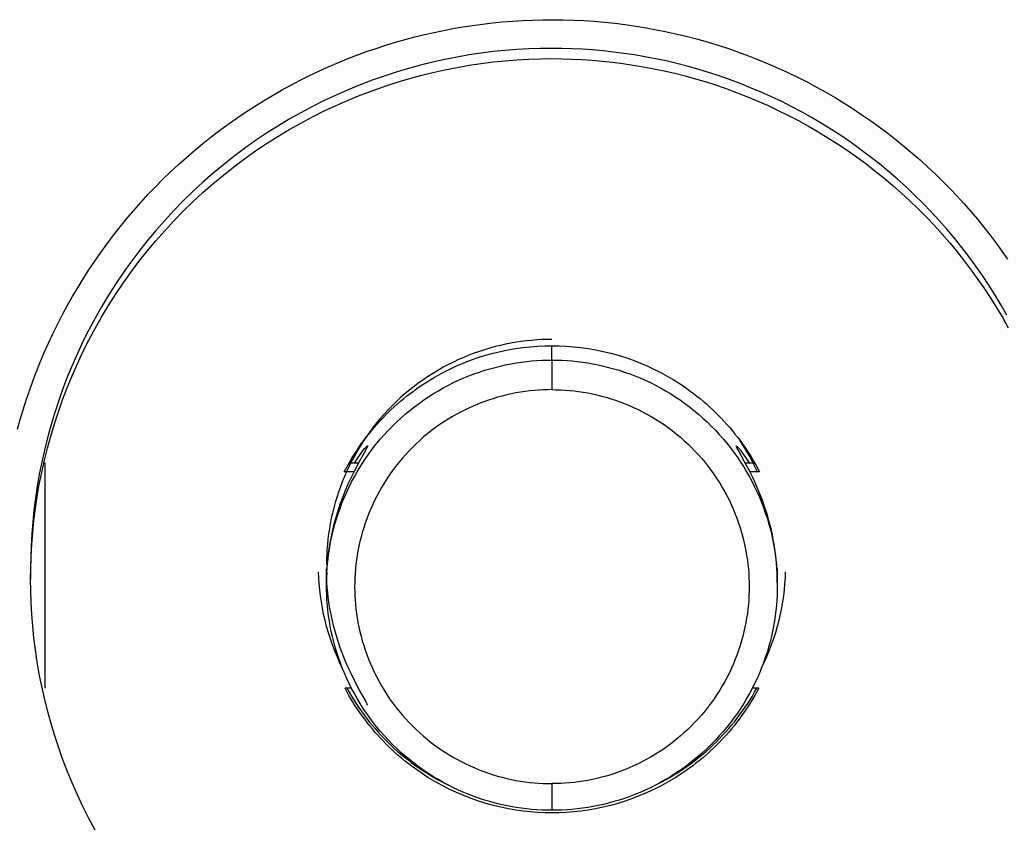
# Model space of a CAD drawing. Header units: millimetres. Extents: x -7950 to -6950, y 4408 to 5408.
# Tile 81 of 111: x -7226 to -7208, y 5015 to 5029. Entities that reach past the tile are written whole.
import ezdxf

# ---------------------------------------------------------------- set-up
doc = ezdxf.new("R2010")
doc.units = ezdxf.units.MM
doc.layers.add('SHOW Mini_Barndoor 002', color=7, linetype='Continuous', true_color=0x000000)

msp = doc.modelspace()

# ---------------------------------------------------------------- linework, layer by layer
at = {"layer": 'SHOW Mini_Barndoor 002', "color": 18, "lineweight": -3, "true_color": 0x000000}
for points in [[(-7225.928, 5022.024), (-7225.88, 5022.195), (-7225.829, 5022.365), (-7225.775, 5022.536), (-7225.718, 5022.706), (-7225.657, 5022.876), (-7225.593, 5023.045), (-7225.525, 5023.214), (-7225.454, 5023.382), (-7225.38, 5023.55), (-7225.302, 5023.716), (-7225.221, 5023.882), (-7225.136, 5024.046), (-7225.048, 5024.21), (-7224.957, 5024.372), (-7224.862, 5024.533), (-7224.764, 5024.692), (-7224.663, 5024.85), (-7224.559, 5025.006), (-7224.451, 5025.161), (-7224.341, 5025.313), (-7224.227, 5025.464), (-7224.11, 5025.613), (-7223.99, 5025.759), (-7223.868, 5025.903), (-7223.742, 5026.046), (-7223.614, 5026.185), (-7223.483, 5026.322), (-7223.349, 5026.457), (-7223.212, 5026.589), (-7223.074, 5026.719), (-7222.932, 5026.845), (-7222.789, 5026.969), (-7222.643, 5027.09), (-7222.495, 5027.208), (-7222.345, 5027.323), (-7222.192, 5027.435), (-7222.038, 5027.544), (-7221.883, 5027.649), (-7221.725, 5027.752), (-7221.566, 5027.851), (-7221.405, 5027.947), (-7221.243, 5028.04), (-7221.08, 5028.129), (-7220.915, 5028.215), (-7220.749, 5028.298), (-7220.583, 5028.377), (-7220.415, 5028.453), (-7220.246, 5028.525), (-7220.077, 5028.595), (-7219.908, 5028.66), (-7219.737, 5028.722), (-7219.567, 5028.781), (-7219.395, 5028.837), (-7219.224, 5028.889), (-7219.053, 5028.938), (-7218.881, 5028.983), (-7218.71, 5029.025), (-7218.539, 5029.064), (-7218.368, 5029.1), (-7218.197, 5029.132), (-7218.026, 5029.162), (-7217.853, 5029.188), (-7217.679, 5029.212), (-7217.503, 5029.232), (-7217.327, 5029.25), (-7217.149, 5029.264), (-7216.971, 5029.275), (-7216.791, 5029.283), (-7216.61, 5029.288), (-7216.429, 5029.289), (-7216.247, 5029.287), (-7216.064, 5029.282), (-7215.881, 5029.273), (-7215.697, 5029.261), (-7215.513, 5029.245), (-7215.329, 5029.225), (-7215.145, 5029.203), (-7214.96, 5029.176), (-7214.776, 5029.146), (-7214.592, 5029.112), (-7214.408, 5029.075), (-7214.224, 5029.034), (-7214.041, 5028.99), (-7213.859, 5028.942), (-7213.677, 5028.891), (-7213.496, 5028.835), (-7213.316, 5028.777), (-7213.137, 5028.715), (-7212.959, 5028.649), (-7212.782, 5028.58), (-7212.607, 5028.507), (-7212.433, 5028.431), (-7212.26, 5028.352), (-7212.089, 5028.269), (-7211.92, 5028.184), (-7211.752, 5028.095), (-7211.587, 5028.002), (-7211.423, 5027.907), (-7211.262, 5027.809), (-7211.102, 5027.707), (-7210.945, 5027.603), (-7210.79, 5027.496), (-7210.637, 5027.387), (-7210.487, 5027.274), (-7210.34, 5027.159), (-7210.195, 5027.042), (-7210.052, 5026.922), (-7209.912, 5026.8), (-7209.775, 5026.675), (-7209.641, 5026.548), (-7209.51, 5026.42), (-7209.381, 5026.289), (-7209.256, 5026.156), (-7209.133, 5026.022), (-7209.013, 5025.886), (-7208.897, 5025.748), (-7208.783, 5025.609), (-7208.673, 5025.468), (-7208.565, 5025.326), (-7208.461, 5025.183), (-7208.36, 5025.039)], [(-7208.372, 5024.049), (-7208.474, 5024.227), (-7208.58, 5024.403), (-7208.691, 5024.577), (-7208.805, 5024.749), (-7208.924, 5024.918), (-7209.047, 5025.085), (-7209.173, 5025.25), (-7209.304, 5025.412), (-7209.438, 5025.571), (-7209.576, 5025.728), (-7209.717, 5025.881), (-7209.862, 5026.031), (-7210.011, 5026.178), (-7210.162, 5026.321), (-7210.317, 5026.461), (-7210.475, 5026.597), (-7210.635, 5026.73), (-7210.798, 5026.858), (-7210.964, 5026.983), (-7211.133, 5027.104), (-7211.304, 5027.221), (-7211.477, 5027.334), (-7211.652, 5027.442), (-7211.828, 5027.547), (-7212.007, 5027.647), (-7212.187, 5027.743), (-7212.369, 5027.835), (-7212.552, 5027.922), (-7212.736, 5028.005), (-7212.921, 5028.083), (-7213.107, 5028.158), (-7213.294, 5028.228), (-7213.481, 5028.293), (-7213.669, 5028.354), (-7213.857, 5028.411), (-7214.045, 5028.464), (-7214.233, 5028.512), (-7214.422, 5028.557), (-7214.609, 5028.597), (-7214.797, 5028.632), (-7214.984, 5028.664), (-7215.17, 5028.692), (-7215.355, 5028.716), (-7215.54, 5028.736), (-7215.724, 5028.752), (-7215.906, 5028.765), (-7216.088, 5028.774), (-7216.268, 5028.779), (-7216.447, 5028.781), (-7216.652, 5028.778), (-7216.859, 5028.772), (-7217.068, 5028.76), (-7217.278, 5028.743), (-7217.49, 5028.722), (-7217.702, 5028.695), (-7217.916, 5028.664), (-7218.13, 5028.626), (-7218.345, 5028.584), (-7218.561, 5028.536), (-7218.776, 5028.483), (-7218.992, 5028.424), (-7219.208, 5028.36), (-7219.423, 5028.29), (-7219.638, 5028.214), (-7219.852, 5028.132), (-7220.065, 5028.045), (-7220.277, 5027.952), (-7220.487, 5027.853), (-7220.695, 5027.749), (-7220.902, 5027.639), (-7221.107, 5027.523), (-7221.309, 5027.402), (-7221.509, 5027.275), (-7221.706, 5027.143), (-7221.899, 5027.005), (-7222.09, 5026.863), (-7222.277, 5026.715), (-7222.461, 5026.562), (-7222.641, 5026.404), (-7222.816, 5026.242), (-7222.988, 5026.075), (-7223.155, 5025.904), (-7223.317, 5025.728), (-7223.475, 5025.549), (-7223.628, 5025.366), (-7223.776, 5025.179), (-7223.919, 5024.988), (-7224.057, 5024.795), (-7224.189, 5024.598), (-7224.316, 5024.399), (-7224.438, 5024.197), (-7224.553, 5023.992), (-7224.664, 5023.786), (-7224.768, 5023.578), (-7224.867, 5023.368), (-7224.96, 5023.156), (-7225.048, 5022.944), (-7225.129, 5022.73), (-7225.205, 5022.515), (-7225.275, 5022.3), (-7225.34, 5022.085), (-7225.399, 5021.87), (-7225.452, 5021.654), (-7225.5, 5021.439), (-7225.543, 5021.224), (-7225.58, 5021.01), (-7225.611, 5020.797), (-7225.638, 5020.585), (-7225.66, 5020.373), (-7225.676, 5020.164), (-7225.688, 5019.955), (-7225.695, 5019.748), (-7225.697, 5019.543)], [(-7225.697, 5019.36), (-7225.695, 5019.565), (-7225.688, 5019.772), (-7225.676, 5019.98), (-7225.66, 5020.19), (-7225.638, 5020.401), (-7225.611, 5020.614), (-7225.58, 5020.827), (-7225.543, 5021.041), (-7225.5, 5021.256), (-7225.452, 5021.471), (-7225.399, 5021.686), (-7225.34, 5021.902), (-7225.275, 5022.117), (-7225.205, 5022.332), (-7225.129, 5022.547), (-7225.048, 5022.76), (-7224.96, 5022.973), (-7224.867, 5023.185), (-7224.768, 5023.395), (-7224.664, 5023.603), (-7224.553, 5023.809), (-7224.438, 5024.014), (-7224.316, 5024.216), (-7224.189, 5024.415), (-7224.057, 5024.612), (-7223.919, 5024.805), (-7223.776, 5024.996), (-7223.628, 5025.182), (-7223.475, 5025.366), (-7223.317, 5025.545), (-7223.155, 5025.721), (-7222.988, 5025.892), (-7222.816, 5026.059), (-7222.641, 5026.221), (-7222.461, 5026.379), (-7222.277, 5026.532), (-7222.09, 5026.679), (-7221.899, 5026.822), (-7221.706, 5026.96), (-7221.509, 5027.092), (-7221.309, 5027.219), (-7221.107, 5027.34), (-7220.902, 5027.455), (-7220.695, 5027.566), (-7220.487, 5027.67), (-7220.277, 5027.769), (-7220.065, 5027.862), (-7219.852, 5027.949), (-7219.638, 5028.03), (-7219.423, 5028.106), (-7219.208, 5028.176), (-7218.992, 5028.241), (-7218.776, 5028.3), (-7218.561, 5028.353), (-7218.345, 5028.401), (-7218.13, 5028.443), (-7217.916, 5028.48), (-7217.702, 5028.512), (-7217.49, 5028.539), (-7217.278, 5028.56), (-7217.068, 5028.577), (-7216.859, 5028.588), (-7216.652, 5028.595), (-7216.447, 5028.598), (-7216.271, 5028.596), (-7216.093, 5028.591), (-7215.915, 5028.582), (-7215.735, 5028.57), (-7215.554, 5028.554), (-7215.372, 5028.535), (-7215.19, 5028.512), (-7215.006, 5028.485), (-7214.822, 5028.454), (-7214.638, 5028.419), (-7214.453, 5028.38), (-7214.268, 5028.338), (-7214.083, 5028.291), (-7213.897, 5028.24), (-7213.712, 5028.185), (-7213.527, 5028.125), (-7213.343, 5028.062), (-7213.159, 5027.994), (-7212.975, 5027.922), (-7212.793, 5027.846), (-7212.611, 5027.766), (-7212.43, 5027.681), (-7212.251, 5027.592), (-7212.073, 5027.5), (-7211.896, 5027.402), (-7211.722, 5027.301), (-7211.548, 5027.196), (-7211.377, 5027.087), (-7211.208, 5026.973), (-7211.041, 5026.856), (-7210.877, 5026.735), (-7210.715, 5026.61), (-7210.555, 5026.481), (-7210.398, 5026.349), (-7210.244, 5026.213), (-7210.094, 5026.074), (-7209.946, 5025.931), (-7209.801, 5025.785), (-7209.66, 5025.636), (-7209.522, 5025.484), (-7209.387, 5025.329), (-7209.257, 5025.171), (-7209.129, 5025.011), (-7209.006, 5024.848), (-7208.887, 5024.682), (-7208.771, 5024.515), (-7208.659, 5024.345), (-7208.552, 5024.173), (-7208.448, 5023.999), (-7208.349, 5023.824)], [(-7216.447, 5023.616), (-7216.536, 5023.615), (-7216.625, 5023.612), (-7216.716, 5023.607), (-7216.806, 5023.6), (-7216.898, 5023.591), (-7216.99, 5023.579), (-7217.082, 5023.566), (-7217.175, 5023.55), (-7217.268, 5023.531), (-7217.361, 5023.511), (-7217.454, 5023.488), (-7217.548, 5023.462), (-7217.641, 5023.434), (-7217.734, 5023.404), (-7217.827, 5023.371), (-7217.919, 5023.336), (-7218.011, 5023.298), (-7218.103, 5023.258), (-7218.194, 5023.215), (-7218.284, 5023.17), (-7218.374, 5023.123), (-7218.462, 5023.073), (-7218.55, 5023.02), (-7218.636, 5022.965), (-7218.721, 5022.908), (-7218.805, 5022.849), (-7218.887, 5022.787), (-7218.968, 5022.723), (-7219.048, 5022.657), (-7219.125, 5022.589), (-7219.201, 5022.519), (-7219.275, 5022.446), (-7219.348, 5022.372), (-7219.418, 5022.296), (-7219.486, 5022.219), (-7219.552, 5022.14), (-7219.616, 5022.059), (-7219.678, 5021.976), (-7219.738, 5021.893), (-7219.795, 5021.808), (-7219.85, 5021.721), (-7219.902, 5021.634), (-7219.952, 5021.546), (-7220, 5021.457), (-7220.045, 5021.366), (-7220.088, 5021.276), (-7220.128, 5021.184), (-7220.166, 5021.092), (-7220.201, 5021), (-7220.234, 5020.907), (-7220.265, 5020.814), (-7220.293, 5020.721), (-7220.318, 5020.628), (-7220.341, 5020.535), (-7220.362, 5020.442), (-7220.38, 5020.349), (-7220.396, 5020.256), (-7220.41, 5020.164), (-7220.422, 5020.072), (-7220.431, 5019.981), (-7220.438, 5019.89), (-7220.443, 5019.8), (-7220.446, 5019.711), (-7220.447, 5019.622)], [(-7220.132, 5021.267), (-7220.063, 5021.394), (-7220.027, 5021.457), (-7219.989, 5021.519), (-7219.951, 5021.581), (-7219.911, 5021.642), (-7219.871, 5021.703), (-7219.829, 5021.763), (-7219.786, 5021.822), (-7219.741, 5021.88), (-7219.696, 5021.938), (-7219.65, 5021.996), (-7219.603, 5022.052), (-7219.554, 5022.107), (-7219.505, 5022.162), (-7219.454, 5022.216), (-7219.403, 5022.269), (-7219.351, 5022.321), (-7219.298, 5022.372), (-7219.244, 5022.422), (-7219.189, 5022.471), (-7219.133, 5022.519), (-7219.076, 5022.567), (-7219.019, 5022.613), (-7218.961, 5022.658), (-7218.902, 5022.701), (-7218.843, 5022.744), (-7218.783, 5022.786), (-7218.722, 5022.826), (-7218.66, 5022.866), (-7218.598, 5022.904), (-7218.536, 5022.941), (-7218.41, 5023.012), (-7218.281, 5023.078), (-7218.152, 5023.139), (-7218.021, 5023.195), (-7217.889, 5023.246), (-7217.757, 5023.293), (-7217.624, 5023.334), (-7217.491, 5023.371), (-7217.358, 5023.403), (-7217.226, 5023.431), (-7217.093, 5023.454), (-7216.962, 5023.472), (-7216.831, 5023.487), (-7216.702, 5023.497), (-7216.574, 5023.503), (-7216.447, 5023.505), (-7216.32, 5023.503), (-7216.192, 5023.497), (-7216.063, 5023.487), (-7215.932, 5023.472), (-7215.801, 5023.454), (-7215.668, 5023.431), (-7215.536, 5023.403), (-7215.403, 5023.371), (-7215.27, 5023.334), (-7215.137, 5023.293), (-7215.004, 5023.246), (-7214.873, 5023.195), (-7214.742, 5023.139), (-7214.612, 5023.078), (-7214.484, 5023.012), (-7214.358, 5022.941), (-7214.295, 5022.904), (-7214.233, 5022.866), (-7214.172, 5022.826), (-7214.111, 5022.786), (-7214.051, 5022.744), (-7213.992, 5022.701), (-7213.933, 5022.657), (-7213.875, 5022.612), (-7213.817, 5022.566), (-7213.761, 5022.519), (-7213.705, 5022.471), (-7213.65, 5022.422), (-7213.596, 5022.372), (-7213.543, 5022.321), (-7213.491, 5022.269), (-7213.439, 5022.216), (-7213.389, 5022.162), (-7213.34, 5022.107), (-7213.291, 5022.052), (-7213.244, 5021.995), (-7213.198, 5021.938), (-7213.152, 5021.88), (-7213.108, 5021.822), (-7213.065, 5021.762), (-7213.023, 5021.702), (-7212.982, 5021.642), (-7212.943, 5021.58), (-7212.904, 5021.519), (-7212.867, 5021.456), (-7212.831, 5021.394), (-7212.762, 5021.267)], [(-7216.447, 5023.25), (-7216.447, 5023.505)], [(-7220.447, 5019.256), (-7220.446, 5019.344), (-7220.443, 5019.434), (-7220.438, 5019.524), (-7220.431, 5019.614), (-7220.422, 5019.706), (-7220.41, 5019.798), (-7220.396, 5019.89), (-7220.38, 5019.982), (-7220.362, 5020.075), (-7220.341, 5020.168), (-7220.318, 5020.261), (-7220.293, 5020.355), (-7220.265, 5020.448), (-7220.234, 5020.541), (-7220.201, 5020.633), (-7220.166, 5020.726), (-7220.128, 5020.818), (-7220.088, 5020.909), (-7220.045, 5021), (-7220, 5021.09), (-7219.952, 5021.179), (-7219.902, 5021.268), (-7219.85, 5021.355), (-7219.795, 5021.441), (-7219.738, 5021.526), (-7219.678, 5021.61), (-7219.616, 5021.692), (-7219.552, 5021.773), (-7219.486, 5021.853), (-7219.418, 5021.93), (-7219.348, 5022.006), (-7219.275, 5022.08), (-7219.201, 5022.152), (-7219.125, 5022.222), (-7219.048, 5022.291), (-7218.968, 5022.357), (-7218.887, 5022.421), (-7218.805, 5022.482), (-7218.721, 5022.542), (-7218.636, 5022.599), (-7218.55, 5022.654), (-7218.462, 5022.706), (-7218.374, 5022.756), (-7218.284, 5022.804), (-7218.194, 5022.849), (-7218.103, 5022.892), (-7218.011, 5022.932), (-7217.919, 5022.97), (-7217.827, 5023.005), (-7217.734, 5023.038), (-7217.641, 5023.068), (-7217.548, 5023.096), (-7217.454, 5023.121), (-7217.361, 5023.144), (-7217.268, 5023.165), (-7217.175, 5023.183), (-7217.082, 5023.199), (-7216.99, 5023.213), (-7216.898, 5023.225), (-7216.806, 5023.234), (-7216.716, 5023.241), (-7216.625, 5023.246), (-7216.536, 5023.249), (-7216.447, 5023.25)], [(-7216.447, 5023.25), (-7216.447, 5022.725)], [(-7216.447, 5023.25), (-7216.358, 5023.249), (-7216.269, 5023.246), (-7216.178, 5023.241), (-7216.088, 5023.234), (-7215.996, 5023.225), (-7215.904, 5023.213), (-7215.812, 5023.199), (-7215.719, 5023.183), (-7215.626, 5023.165), (-7215.533, 5023.144), (-7215.44, 5023.121), (-7215.346, 5023.096), (-7215.253, 5023.068), (-7215.16, 5023.038), (-7215.067, 5023.005), (-7214.975, 5022.97), (-7214.883, 5022.932), (-7214.791, 5022.892), (-7214.7, 5022.849), (-7214.61, 5022.804), (-7214.52, 5022.756), (-7214.432, 5022.706), (-7214.345, 5022.654), (-7214.258, 5022.599), (-7214.173, 5022.542), (-7214.089, 5022.482), (-7214.007, 5022.421), (-7213.926, 5022.357), (-7213.846, 5022.291), (-7213.769, 5022.222), (-7213.693, 5022.152), (-7213.619, 5022.08), (-7213.546, 5022.006), (-7213.476, 5021.93), (-7213.408, 5021.853), (-7213.342, 5021.773), (-7213.278, 5021.692), (-7213.216, 5021.61), (-7213.156, 5021.526), (-7213.099, 5021.441), (-7213.044, 5021.355), (-7212.992, 5021.268), (-7212.942, 5021.179), (-7212.894, 5021.09), (-7212.849, 5021), (-7212.806, 5020.909), (-7212.766, 5020.818), (-7212.728, 5020.726), (-7212.693, 5020.633), (-7212.66, 5020.541), (-7212.629, 5020.448), (-7212.601, 5020.355), (-7212.576, 5020.261), (-7212.553, 5020.168), (-7212.532, 5020.075), (-7212.514, 5019.982), (-7212.498, 5019.89), (-7212.484, 5019.798), (-7212.473, 5019.706), (-7212.463, 5019.614), (-7212.456, 5019.524), (-7212.451, 5019.434), (-7212.448, 5019.344), (-7212.447, 5019.256)], [(-7216.447, 5022.725), (-7216.525, 5022.724), (-7216.603, 5022.721), (-7216.682, 5022.717), (-7216.762, 5022.71), (-7216.842, 5022.702), (-7216.922, 5022.692), (-7217.003, 5022.68), (-7217.084, 5022.666), (-7217.165, 5022.65), (-7217.247, 5022.632), (-7217.328, 5022.612), (-7217.41, 5022.59), (-7217.492, 5022.565), (-7217.573, 5022.539), (-7217.654, 5022.51), (-7217.735, 5022.479), (-7217.816, 5022.446), (-7217.896, 5022.411), (-7217.976, 5022.374), (-7218.055, 5022.334), (-7218.133, 5022.292), (-7218.21, 5022.249), (-7218.287, 5022.203), (-7218.362, 5022.155), (-7218.437, 5022.105), (-7218.51, 5022.053), (-7218.582, 5021.999), (-7218.653, 5021.943), (-7218.723, 5021.885), (-7218.791, 5021.825), (-7218.857, 5021.764), (-7218.922, 5021.701), (-7218.985, 5021.636), (-7219.047, 5021.57), (-7219.106, 5021.502), (-7219.164, 5021.432), (-7219.22, 5021.362), (-7219.274, 5021.29), (-7219.326, 5021.216), (-7219.377, 5021.142), (-7219.425, 5021.067), (-7219.47, 5020.99), (-7219.514, 5020.913), (-7219.556, 5020.835), (-7219.596, 5020.756), (-7219.633, 5020.676), (-7219.668, 5020.596), (-7219.701, 5020.516), (-7219.732, 5020.435), (-7219.761, 5020.354), (-7219.787, 5020.273), (-7219.812, 5020.191), (-7219.834, 5020.11), (-7219.854, 5020.028), (-7219.873, 5019.947), (-7219.889, 5019.865), (-7219.903, 5019.784), (-7219.915, 5019.704), (-7219.925, 5019.623), (-7219.933, 5019.543), (-7219.939, 5019.464), (-7219.944, 5019.385), (-7219.946, 5019.307), (-7219.947, 5019.229), (-7219.946, 5019.152), (-7219.944, 5019.074), (-7219.939, 5018.995), (-7219.933, 5018.915), (-7219.925, 5018.835), (-7219.915, 5018.755), (-7219.903, 5018.674), (-7219.889, 5018.593), (-7219.873, 5018.512), (-7219.854, 5018.431), (-7219.834, 5018.349), (-7219.812, 5018.268), (-7219.787, 5018.186), (-7219.761, 5018.105), (-7219.732, 5018.024), (-7219.701, 5017.943), (-7219.668, 5017.862), (-7219.633, 5017.782), (-7219.596, 5017.703), (-7219.556, 5017.624), (-7219.514, 5017.546), (-7219.47, 5017.469), (-7219.425, 5017.392), (-7219.377, 5017.317), (-7219.326, 5017.242), (-7219.274, 5017.169), (-7219.22, 5017.097), (-7219.164, 5017.026), (-7219.106, 5016.957), (-7219.047, 5016.889), (-7218.985, 5016.823), (-7218.922, 5016.758), (-7218.857, 5016.695), (-7218.791, 5016.633), (-7218.723, 5016.574), (-7218.653, 5016.516), (-7218.582, 5016.46), (-7218.51, 5016.406), (-7218.437, 5016.354), (-7218.362, 5016.304), (-7218.287, 5016.256), (-7218.21, 5016.21), (-7218.133, 5016.166), (-7218.055, 5016.125), (-7217.976, 5016.085), (-7217.896, 5016.048), (-7217.816, 5016.013), (-7217.735, 5015.98), (-7217.654, 5015.949), (-7217.573, 5015.92), (-7217.492, 5015.893), (-7217.41, 5015.869), (-7217.328, 5015.847), (-7217.247, 5015.827), (-7217.165, 5015.809), (-7217.084, 5015.793), (-7217.003, 5015.778), (-7216.922, 5015.766), (-7216.842, 5015.756), (-7216.762, 5015.748), (-7216.682, 5015.742), (-7216.603, 5015.738), (-7216.525, 5015.735), (-7216.447, 5015.734)], [(-7216.447, 5022.725), (-7216.369, 5022.724), (-7216.291, 5022.721), (-7216.212, 5022.717), (-7216.133, 5022.71), (-7216.053, 5022.702), (-7215.972, 5022.692), (-7215.891, 5022.68), (-7215.81, 5022.666), (-7215.729, 5022.65), (-7215.647, 5022.632), (-7215.566, 5022.612), (-7215.484, 5022.59), (-7215.402, 5022.565), (-7215.321, 5022.539), (-7215.24, 5022.51), (-7215.159, 5022.479), (-7215.078, 5022.446), (-7214.998, 5022.411), (-7214.918, 5022.374), (-7214.839, 5022.334), (-7214.761, 5022.292), (-7214.684, 5022.249), (-7214.607, 5022.203), (-7214.532, 5022.155), (-7214.457, 5022.105), (-7214.384, 5022.053), (-7214.312, 5021.999), (-7214.241, 5021.943), (-7214.172, 5021.885), (-7214.104, 5021.825), (-7214.037, 5021.764), (-7213.972, 5021.701), (-7213.909, 5021.636), (-7213.847, 5021.57), (-7213.788, 5021.502), (-7213.73, 5021.432), (-7213.674, 5021.362), (-7213.62, 5021.29), (-7213.568, 5021.216), (-7213.518, 5021.142), (-7213.47, 5021.067), (-7213.424, 5020.99), (-7213.38, 5020.913), (-7213.338, 5020.835), (-7213.298, 5020.756), (-7213.261, 5020.676), (-7213.226, 5020.596), (-7213.193, 5020.516), (-7213.162, 5020.435), (-7213.133, 5020.354), (-7213.107, 5020.273), (-7213.082, 5020.191), (-7213.06, 5020.11), (-7213.04, 5020.028), (-7213.022, 5019.947), (-7213.005, 5019.865), (-7212.991, 5019.784), (-7212.979, 5019.704), (-7212.969, 5019.623), (-7212.961, 5019.543), (-7212.955, 5019.464), (-7212.95, 5019.385), (-7212.948, 5019.307), (-7212.947, 5019.229), (-7212.948, 5019.152), (-7212.95, 5019.074), (-7212.955, 5018.995), (-7212.961, 5018.915), (-7212.969, 5018.835), (-7212.979, 5018.755), (-7212.991, 5018.674), (-7213.005, 5018.593), (-7213.022, 5018.512), (-7213.04, 5018.431), (-7213.06, 5018.349), (-7213.082, 5018.268), (-7213.107, 5018.186), (-7213.133, 5018.105), (-7213.162, 5018.024), (-7213.193, 5017.943), (-7213.226, 5017.862), (-7213.261, 5017.782), (-7213.298, 5017.703), (-7213.338, 5017.624), (-7213.38, 5017.546), (-7213.424, 5017.469), (-7213.47, 5017.392), (-7213.518, 5017.317), (-7213.568, 5017.242), (-7213.62, 5017.169), (-7213.674, 5017.097), (-7213.73, 5017.026), (-7213.788, 5016.957), (-7213.847, 5016.889), (-7213.909, 5016.823), (-7213.972, 5016.758), (-7214.037, 5016.695), (-7214.104, 5016.633), (-7214.172, 5016.574), (-7214.241, 5016.516), (-7214.312, 5016.46), (-7214.384, 5016.406), (-7214.457, 5016.354), (-7214.532, 5016.304), (-7214.607, 5016.256), (-7214.684, 5016.21), (-7214.761, 5016.166), (-7214.839, 5016.125), (-7214.918, 5016.085), (-7214.998, 5016.048), (-7215.078, 5016.013), (-7215.159, 5015.98), (-7215.24, 5015.949), (-7215.321, 5015.92), (-7215.402, 5015.893), (-7215.484, 5015.869), (-7215.566, 5015.847), (-7215.647, 5015.827), (-7215.729, 5015.809), (-7215.81, 5015.793), (-7215.891, 5015.778), (-7215.972, 5015.766), (-7216.053, 5015.756), (-7216.133, 5015.748), (-7216.212, 5015.742), (-7216.291, 5015.738), (-7216.369, 5015.735), (-7216.447, 5015.734)], [(-7219.72, 5021.722), (-7219.72, 5021.722), (-7219.72, 5021.722), (-7219.72, 5021.722), (-7219.72, 5021.721), (-7219.72, 5021.721), (-7219.72, 5021.721), (-7219.72, 5021.72), (-7219.72, 5021.719), (-7219.72, 5021.718), (-7219.72, 5021.718), (-7219.721, 5021.717), (-7219.721, 5021.716), (-7219.721, 5021.715), (-7219.722, 5021.713), (-7219.723, 5021.71), (-7219.724, 5021.708), (-7219.726, 5021.703), (-7219.729, 5021.696), (-7219.736, 5021.682), (-7219.757, 5021.643), (-7219.861, 5021.456), (-7219.958, 5021.273), (-7220.011, 5021.166), (-7220.066, 5021.047), (-7220.121, 5020.917), (-7220.176, 5020.778), (-7220.202, 5020.705), (-7220.228, 5020.63), (-7220.253, 5020.554), (-7220.277, 5020.475), (-7220.299, 5020.395), (-7220.321, 5020.313), (-7220.341, 5020.23), (-7220.359, 5020.147), (-7220.376, 5020.063), (-7220.391, 5019.979), (-7220.404, 5019.895), (-7220.415, 5019.81), (-7220.425, 5019.725), (-7220.433, 5019.641), (-7220.439, 5019.556), (-7220.444, 5019.472), (-7220.446, 5019.389), (-7220.447, 5019.305)], [(-7219.946, 5021.426), (-7219.902, 5021.497), (-7219.861, 5021.558), (-7219.82, 5021.616), (-7219.802, 5021.64), (-7219.785, 5021.661), (-7219.77, 5021.679), (-7219.757, 5021.695), (-7219.751, 5021.701), (-7219.745, 5021.707), (-7219.741, 5021.712), (-7219.736, 5021.716), (-7219.734, 5021.718), (-7219.731, 5021.72), (-7219.73, 5021.721), (-7219.729, 5021.722), (-7219.728, 5021.723), (-7219.727, 5021.723), (-7219.726, 5021.724), (-7219.726, 5021.724), (-7219.726, 5021.724), (-7219.725, 5021.725), (-7219.725, 5021.725), (-7219.725, 5021.725), (-7219.724, 5021.725), (-7219.724, 5021.725), (-7219.724, 5021.725), (-7219.723, 5021.725), (-7219.723, 5021.725), (-7219.723, 5021.725), (-7219.723, 5021.725), (-7219.723, 5021.726), (-7219.723, 5021.726), (-7219.723, 5021.726), (-7219.722, 5021.726), (-7219.722, 5021.726), (-7219.722, 5021.726), (-7219.722, 5021.726), (-7219.722, 5021.726), (-7219.722, 5021.726), (-7219.722, 5021.726), (-7219.722, 5021.726)], [(-7219.722, 5021.726), (-7219.722, 5021.726), (-7219.722, 5021.726), (-7219.722, 5021.726), (-7219.722, 5021.726), (-7219.721, 5021.726), (-7219.721, 5021.726), (-7219.721, 5021.726), (-7219.721, 5021.726), (-7219.721, 5021.726), (-7219.721, 5021.726), (-7219.721, 5021.726), (-7219.721, 5021.726), (-7219.721, 5021.726), (-7219.721, 5021.725), (-7219.721, 5021.725), (-7219.721, 5021.725), (-7219.721, 5021.725), (-7219.721, 5021.725), (-7219.721, 5021.725), (-7219.721, 5021.725), (-7219.721, 5021.725), (-7219.721, 5021.725), (-7219.721, 5021.725), (-7219.72, 5021.725), (-7219.72, 5021.725), (-7219.72, 5021.725), (-7219.72, 5021.725), (-7219.72, 5021.725), (-7219.72, 5021.725), (-7219.72, 5021.725), (-7219.72, 5021.725), (-7219.72, 5021.725), (-7219.72, 5021.725), (-7219.72, 5021.725), (-7219.72, 5021.725), (-7219.72, 5021.725), (-7219.72, 5021.725), (-7219.72, 5021.725), (-7219.72, 5021.724), (-7219.72, 5021.724), (-7219.72, 5021.724), (-7219.72, 5021.724), (-7219.72, 5021.724), (-7219.72, 5021.724), (-7219.72, 5021.724), (-7219.72, 5021.724), (-7219.72, 5021.724), (-7219.72, 5021.724), (-7219.72, 5021.724), (-7219.72, 5021.724), (-7219.72, 5021.724), (-7219.72, 5021.723), (-7219.72, 5021.723), (-7219.72, 5021.723), (-7219.72, 5021.723), (-7219.72, 5021.723), (-7219.72, 5021.722)], [(-7219.721, 5021.726), (-7219.72, 5021.726)], [(-7213.174, 5021.722), (-7213.174, 5021.723), (-7213.174, 5021.723), (-7213.174, 5021.723), (-7213.174, 5021.723), (-7213.174, 5021.723), (-7213.174, 5021.724), (-7213.174, 5021.724), (-7213.174, 5021.724), (-7213.174, 5021.724), (-7213.174, 5021.724), (-7213.174, 5021.724), (-7213.174, 5021.724), (-7213.174, 5021.724), (-7213.174, 5021.724), (-7213.174, 5021.724), (-7213.174, 5021.724), (-7213.174, 5021.724), (-7213.174, 5021.724), (-7213.174, 5021.725), (-7213.174, 5021.725), (-7213.174, 5021.725), (-7213.174, 5021.725), (-7213.174, 5021.725), (-7213.174, 5021.725), (-7213.174, 5021.725), (-7213.174, 5021.725), (-7213.174, 5021.725), (-7213.174, 5021.725), (-7213.174, 5021.725), (-7213.174, 5021.725), (-7213.174, 5021.725), (-7213.174, 5021.725), (-7213.174, 5021.725), (-7213.174, 5021.725), (-7213.173, 5021.725), (-7213.173, 5021.725), (-7213.173, 5021.725), (-7213.173, 5021.725), (-7213.173, 5021.725), (-7213.173, 5021.725), (-7213.173, 5021.725), (-7213.173, 5021.725), (-7213.173, 5021.725), (-7213.173, 5021.726), (-7213.173, 5021.726), (-7213.173, 5021.726), (-7213.173, 5021.726), (-7213.173, 5021.726), (-7213.173, 5021.726), (-7213.173, 5021.726), (-7213.173, 5021.726), (-7213.173, 5021.726), (-7213.172, 5021.726), (-7213.172, 5021.726), (-7213.172, 5021.726), (-7213.172, 5021.726), (-7213.172, 5021.726)], [(-7212.447, 5019.305), (-7212.448, 5019.389), (-7212.45, 5019.472), (-7212.455, 5019.556), (-7212.461, 5019.641), (-7212.469, 5019.726), (-7212.479, 5019.81), (-7212.49, 5019.895), (-7212.503, 5019.979), (-7212.518, 5020.063), (-7212.535, 5020.147), (-7212.553, 5020.23), (-7212.573, 5020.313), (-7212.595, 5020.395), (-7212.618, 5020.475), (-7212.641, 5020.554), (-7212.666, 5020.631), (-7212.692, 5020.705), (-7212.718, 5020.778), (-7212.773, 5020.917), (-7212.828, 5021.047), (-7212.883, 5021.166), (-7212.936, 5021.273), (-7213.033, 5021.456), (-7213.137, 5021.643), (-7213.158, 5021.682), (-7213.165, 5021.696), (-7213.168, 5021.703), (-7213.17, 5021.708), (-7213.171, 5021.71), (-7213.172, 5021.713), (-7213.173, 5021.715), (-7213.173, 5021.716), (-7213.173, 5021.717), (-7213.174, 5021.718), (-7213.174, 5021.718), (-7213.174, 5021.719), (-7213.174, 5021.72), (-7213.174, 5021.721), (-7213.174, 5021.721), (-7213.174, 5021.721), (-7213.174, 5021.722), (-7213.174, 5021.722), (-7213.174, 5021.722), (-7213.174, 5021.722)], [(-7213.173, 5021.726), (-7213.172, 5021.726)], [(-7213.172, 5021.726), (-7213.172, 5021.726), (-7213.172, 5021.726), (-7213.172, 5021.726), (-7213.172, 5021.726), (-7213.172, 5021.726), (-7213.172, 5021.726), (-7213.172, 5021.726), (-7213.171, 5021.726), (-7213.171, 5021.726), (-7213.171, 5021.726), (-7213.171, 5021.725), (-7213.171, 5021.725), (-7213.171, 5021.725), (-7213.171, 5021.725), (-7213.17, 5021.725), (-7213.17, 5021.725), (-7213.17, 5021.725), (-7213.17, 5021.725), (-7213.169, 5021.725), (-7213.169, 5021.725), (-7213.168, 5021.724), (-7213.168, 5021.724), (-7213.168, 5021.724), (-7213.167, 5021.723), (-7213.166, 5021.723), (-7213.165, 5021.722), (-7213.164, 5021.721), (-7213.163, 5021.72), (-7213.16, 5021.718), (-7213.158, 5021.716), (-7213.154, 5021.712), (-7213.149, 5021.707), (-7213.143, 5021.701), (-7213.137, 5021.695), (-7213.124, 5021.679), (-7213.109, 5021.661), (-7213.092, 5021.64), (-7213.074, 5021.616), (-7213.033, 5021.558), (-7212.992, 5021.497), (-7212.948, 5021.426)], [(-7212.802, 5021.267), (-7212.835, 5021.338), (-7212.869, 5021.408), (-7212.905, 5021.478), (-7212.943, 5021.548), (-7212.982, 5021.617), (-7213.022, 5021.686), (-7213.064, 5021.753), (-7213.107, 5021.821)], [(-7225.447, 5021.426), (-7225.447, 5021.426), (-7225.447, 5021.426), (-7225.447, 5021.426), (-7225.447, 5021.425), (-7225.447, 5021.425), (-7225.447, 5021.423), (-7225.447, 5021.416), (-7225.447, 5021.385), (-7225.447, 5021.267)], [(-7220.045, 5021.426), (-7219.878, 5021.426)], [(-7213.016, 5021.426), (-7212.849, 5021.426)], [(-7225.447, 5021.267), (-7225.447, 5017.426), (-7225.447, 5017.426)], [(-7219.961, 5021.267), (-7220.132, 5021.267)], [(-7212.762, 5021.267), (-7212.933, 5021.267)], [(-7225.697, 5019.543), (-7225.697, 5019.36)], [(-7220.595, 5019.491), (-7220.59, 5019.386), (-7220.583, 5019.281), (-7220.573, 5019.175), (-7220.56, 5019.068), (-7220.544, 5018.96), (-7220.525, 5018.852), (-7220.503, 5018.744), (-7220.478, 5018.635), (-7220.45, 5018.527), (-7220.418, 5018.418), (-7220.384, 5018.31), (-7220.346, 5018.202), (-7220.305, 5018.094), (-7220.26, 5017.987), (-7220.213, 5017.88), (-7220.162, 5017.775)], [(-7219.72, 5017.129), (-7219.72, 5017.129), (-7219.72, 5017.129), (-7219.72, 5017.13), (-7219.72, 5017.13), (-7219.72, 5017.13), (-7219.72, 5017.131), (-7219.72, 5017.131), (-7219.72, 5017.132), (-7219.72, 5017.133), (-7219.72, 5017.134), (-7219.721, 5017.135), (-7219.721, 5017.135), (-7219.721, 5017.136), (-7219.722, 5017.139), (-7219.723, 5017.141), (-7219.724, 5017.143), (-7219.726, 5017.149), (-7219.729, 5017.155), (-7219.736, 5017.17), (-7219.757, 5017.208), (-7219.861, 5017.395), (-7219.958, 5017.578), (-7220.011, 5017.686), (-7220.066, 5017.804), (-7220.121, 5017.934), (-7220.176, 5018.073), (-7220.202, 5018.146), (-7220.228, 5018.221), (-7220.253, 5018.297), (-7220.277, 5018.376), (-7220.299, 5018.456), (-7220.321, 5018.538), (-7220.341, 5018.621), (-7220.359, 5018.704), (-7220.376, 5018.788), (-7220.391, 5018.872), (-7220.404, 5018.957), (-7220.415, 5019.041), (-7220.425, 5019.126), (-7220.433, 5019.21), (-7220.439, 5019.295), (-7220.444, 5019.379), (-7220.446, 5019.463), (-7220.447, 5019.546)], [(-7220.446, 5019.546), (-7220.443, 5019.439)], [(-7212.732, 5017.775), (-7212.681, 5017.881), (-7212.634, 5017.987), (-7212.589, 5018.094), (-7212.548, 5018.202), (-7212.51, 5018.31), (-7212.476, 5018.418), (-7212.444, 5018.527), (-7212.416, 5018.636), (-7212.391, 5018.744), (-7212.369, 5018.852), (-7212.35, 5018.96), (-7212.334, 5019.068), (-7212.321, 5019.175), (-7212.311, 5019.281), (-7212.304, 5019.386), (-7212.299, 5019.491)], [(-7212.451, 5019.439), (-7212.448, 5019.546)], [(-7212.447, 5019.546), (-7212.448, 5019.473), (-7212.45, 5019.401)], [(-7224.553, 5014.911), (-7224.664, 5015.118), (-7224.768, 5015.326), (-7224.867, 5015.536), (-7224.96, 5015.747), (-7225.048, 5015.96), (-7225.129, 5016.174), (-7225.205, 5016.388), (-7225.275, 5016.603), (-7225.34, 5016.818), (-7225.399, 5017.034), (-7225.452, 5017.249), (-7225.5, 5017.465), (-7225.543, 5017.679), (-7225.58, 5017.893), (-7225.611, 5018.107), (-7225.638, 5018.319), (-7225.66, 5018.53), (-7225.676, 5018.74), (-7225.688, 5018.948), (-7225.695, 5019.155), (-7225.697, 5019.36)], [(-7216.447, 5015.261), (-7216.536, 5015.262), (-7216.625, 5015.265), (-7216.716, 5015.27), (-7216.806, 5015.277), (-7216.898, 5015.286), (-7216.99, 5015.298), (-7217.082, 5015.312), (-7217.175, 5015.328), (-7217.268, 5015.346), (-7217.361, 5015.367), (-7217.454, 5015.39), (-7217.548, 5015.415), (-7217.641, 5015.443), (-7217.734, 5015.473), (-7217.827, 5015.506), (-7217.919, 5015.541), (-7218.011, 5015.579), (-7218.103, 5015.619), (-7218.194, 5015.662), (-7218.284, 5015.707), (-7218.374, 5015.755), (-7218.462, 5015.805), (-7218.55, 5015.857), (-7218.636, 5015.912), (-7218.721, 5015.969), (-7218.805, 5016.029), (-7218.887, 5016.09), (-7218.968, 5016.154), (-7219.048, 5016.22), (-7219.125, 5016.289), (-7219.201, 5016.359), (-7219.275, 5016.431), (-7219.348, 5016.505), (-7219.418, 5016.581), (-7219.486, 5016.659), (-7219.552, 5016.738), (-7219.616, 5016.819), (-7219.678, 5016.901), (-7219.738, 5016.985), (-7219.795, 5017.07), (-7219.85, 5017.156), (-7219.902, 5017.243), (-7219.952, 5017.332), (-7220, 5017.421), (-7220.045, 5017.511), (-7220.088, 5017.602), (-7220.128, 5017.693), (-7220.166, 5017.785), (-7220.201, 5017.878), (-7220.234, 5017.97), (-7220.265, 5018.063), (-7220.293, 5018.156), (-7220.318, 5018.25), (-7220.341, 5018.343), (-7220.362, 5018.436), (-7220.38, 5018.529), (-7220.396, 5018.621), (-7220.41, 5018.713), (-7220.422, 5018.805), (-7220.431, 5018.897), (-7220.438, 5018.987), (-7220.443, 5019.077), (-7220.446, 5019.167), (-7220.447, 5019.256)], [(-7212.447, 5019.256), (-7212.448, 5019.167), (-7212.451, 5019.077), (-7212.456, 5018.987), (-7212.463, 5018.897), (-7212.473, 5018.805), (-7212.484, 5018.713), (-7212.498, 5018.621), (-7212.514, 5018.529), (-7212.532, 5018.436), (-7212.553, 5018.343), (-7212.576, 5018.25), (-7212.601, 5018.156), (-7212.629, 5018.063), (-7212.66, 5017.97), (-7212.693, 5017.878), (-7212.728, 5017.785), (-7212.766, 5017.693), (-7212.806, 5017.602), (-7212.849, 5017.511), (-7212.894, 5017.421), (-7212.942, 5017.332), (-7212.992, 5017.243), (-7213.044, 5017.156), (-7213.099, 5017.07), (-7213.156, 5016.985), (-7213.216, 5016.901), (-7213.278, 5016.819), (-7213.342, 5016.738), (-7213.408, 5016.659), (-7213.476, 5016.581), (-7213.546, 5016.505), (-7213.619, 5016.431), (-7213.693, 5016.359), (-7213.769, 5016.289), (-7213.846, 5016.22), (-7213.926, 5016.154), (-7214.007, 5016.09), (-7214.089, 5016.029), (-7214.173, 5015.969), (-7214.258, 5015.912), (-7214.345, 5015.857), (-7214.432, 5015.805), (-7214.52, 5015.755), (-7214.61, 5015.707), (-7214.7, 5015.662), (-7214.791, 5015.619), (-7214.883, 5015.579), (-7214.975, 5015.541), (-7215.067, 5015.506), (-7215.16, 5015.473), (-7215.253, 5015.443), (-7215.346, 5015.415), (-7215.44, 5015.39), (-7215.533, 5015.367), (-7215.626, 5015.346), (-7215.719, 5015.328), (-7215.812, 5015.312), (-7215.904, 5015.298), (-7215.996, 5015.286), (-7216.088, 5015.277), (-7216.178, 5015.27), (-7216.269, 5015.265), (-7216.358, 5015.262), (-7216.447, 5015.261)], [(-7212.777, 5017.426), (-7212.846, 5017.3), (-7212.92, 5017.176), (-7212.959, 5017.115), (-7212.999, 5017.054), (-7213.04, 5016.994), (-7213.082, 5016.935), (-7213.125, 5016.877), (-7213.169, 5016.819), (-7213.214, 5016.761), (-7213.261, 5016.705), (-7213.308, 5016.649), (-7213.356, 5016.594), (-7213.406, 5016.54), (-7213.456, 5016.487), (-7213.507, 5016.435), (-7213.56, 5016.383), (-7213.613, 5016.333), (-7213.667, 5016.283), (-7213.722, 5016.235), (-7213.777, 5016.187), (-7213.834, 5016.141), (-7213.891, 5016.095), (-7213.949, 5016.051), (-7214.007, 5016.008), (-7214.066, 5015.966), (-7214.126, 5015.924), (-7214.187, 5015.884), (-7214.248, 5015.846), (-7214.372, 5015.771), (-7214.497, 5015.702), (-7214.625, 5015.637), (-7214.754, 5015.577), (-7214.884, 5015.521), (-7215.014, 5015.471), (-7215.146, 5015.425), (-7215.278, 5015.384), (-7215.41, 5015.347), (-7215.542, 5015.316), (-7215.674, 5015.288), (-7215.805, 5015.266), (-7215.936, 5015.247), (-7216.065, 5015.233), (-7216.194, 5015.224), (-7216.321, 5015.218), (-7216.447, 5015.216), (-7216.573, 5015.218), (-7216.7, 5015.224), (-7216.829, 5015.233), (-7216.958, 5015.247), (-7217.089, 5015.266), (-7217.22, 5015.288), (-7217.352, 5015.316), (-7217.484, 5015.347), (-7217.616, 5015.384), (-7217.748, 5015.425), (-7217.88, 5015.471), (-7218.01, 5015.521), (-7218.14, 5015.577), (-7218.269, 5015.637), (-7218.397, 5015.702), (-7218.522, 5015.771), (-7218.646, 5015.846), (-7218.707, 5015.884), (-7218.768, 5015.924), (-7218.828, 5015.966), (-7218.887, 5016.008), (-7218.945, 5016.051), (-7219.003, 5016.095), (-7219.061, 5016.141), (-7219.117, 5016.187), (-7219.173, 5016.235), (-7219.227, 5016.283), (-7219.281, 5016.333), (-7219.334, 5016.383), (-7219.387, 5016.435), (-7219.438, 5016.487), (-7219.488, 5016.54), (-7219.538, 5016.594), (-7219.586, 5016.649), (-7219.633, 5016.705), (-7219.68, 5016.761), (-7219.725, 5016.819), (-7219.769, 5016.877), (-7219.812, 5016.935), (-7219.854, 5016.994), (-7219.895, 5017.054), (-7219.935, 5017.115), (-7219.974, 5017.176), (-7220.048, 5017.3), (-7220.117, 5017.426)], [(-7220.002, 5017.426), (-7220.117, 5017.426)], [(-7220.083, 5017.426), (-7220.045, 5017.357), (-7220.005, 5017.289), (-7219.963, 5017.222), (-7219.921, 5017.155), (-7219.876, 5017.089), (-7219.831, 5017.024), (-7219.784, 5016.96), (-7219.736, 5016.896), (-7219.687, 5016.833), (-7219.636, 5016.771), (-7219.584, 5016.71), (-7219.531, 5016.65), (-7219.477, 5016.591), (-7219.422, 5016.533), (-7219.365, 5016.477), (-7219.308, 5016.421), (-7219.249, 5016.366), (-7219.19, 5016.313), (-7219.129, 5016.26), (-7219.067, 5016.209), (-7219.005, 5016.16), (-7218.942, 5016.111), (-7218.877, 5016.064), (-7218.812, 5016.018), (-7218.747, 5015.973), (-7218.68, 5015.93), (-7218.613, 5015.888), (-7218.545, 5015.847), (-7218.477, 5015.808), (-7218.408, 5015.771), (-7218.339, 5015.734), (-7218.269, 5015.699)], [(-7214.625, 5015.699), (-7214.555, 5015.734), (-7214.486, 5015.771), (-7214.417, 5015.808), (-7214.348, 5015.848), (-7214.281, 5015.888), (-7214.214, 5015.93), (-7214.147, 5015.973), (-7214.081, 5016.018), (-7214.016, 5016.064), (-7213.952, 5016.111), (-7213.889, 5016.16), (-7213.826, 5016.21), (-7213.765, 5016.261), (-7213.704, 5016.313), (-7213.645, 5016.366), (-7213.586, 5016.421), (-7213.528, 5016.477), (-7213.472, 5016.534), (-7213.417, 5016.592), (-7213.362, 5016.651), (-7213.309, 5016.711), (-7213.258, 5016.771), (-7213.207, 5016.833), (-7213.158, 5016.896), (-7213.11, 5016.96), (-7213.063, 5017.024), (-7213.017, 5017.089), (-7212.973, 5017.155), (-7212.931, 5017.222), (-7212.889, 5017.289), (-7212.849, 5017.357), (-7212.811, 5017.426)], [(-7212.777, 5017.426), (-7212.891, 5017.426)], [(-7219.722, 5017.126), (-7219.722, 5017.126), (-7219.722, 5017.126), (-7219.722, 5017.126), (-7219.722, 5017.126), (-7219.721, 5017.126), (-7219.721, 5017.126), (-7219.721, 5017.126), (-7219.721, 5017.126), (-7219.721, 5017.126), (-7219.721, 5017.126), (-7219.721, 5017.126), (-7219.721, 5017.126), (-7219.721, 5017.126), (-7219.721, 5017.126), (-7219.721, 5017.126), (-7219.721, 5017.126)], [(-7219.721, 5017.126), (-7219.721, 5017.126), (-7219.721, 5017.126), (-7219.721, 5017.126), (-7219.721, 5017.126), (-7219.72, 5017.126), (-7219.72, 5017.126), (-7219.72, 5017.126), (-7219.72, 5017.126), (-7219.72, 5017.126), (-7219.72, 5017.126), (-7219.72, 5017.126), (-7219.72, 5017.126), (-7219.72, 5017.126), (-7219.72, 5017.126), (-7219.72, 5017.126), (-7219.72, 5017.126), (-7219.72, 5017.126), (-7219.72, 5017.126), (-7219.72, 5017.126), (-7219.72, 5017.127), (-7219.72, 5017.127), (-7219.72, 5017.127), (-7219.72, 5017.127), (-7219.72, 5017.127), (-7219.72, 5017.127), (-7219.72, 5017.127), (-7219.72, 5017.127), (-7219.72, 5017.127), (-7219.72, 5017.127), (-7219.72, 5017.127), (-7219.72, 5017.127), (-7219.72, 5017.127), (-7219.72, 5017.127), (-7219.72, 5017.128), (-7219.72, 5017.128), (-7219.72, 5017.128), (-7219.72, 5017.128), (-7219.72, 5017.128), (-7219.72, 5017.128), (-7219.72, 5017.128), (-7219.72, 5017.129), (-7219.72, 5017.129)], [(-7216.447, 5015.734), (-7216.447, 5015.261)]]:
    msp.add_lwpolyline(points, dxfattribs=at)

doc.saveas('drawing.dxf')
